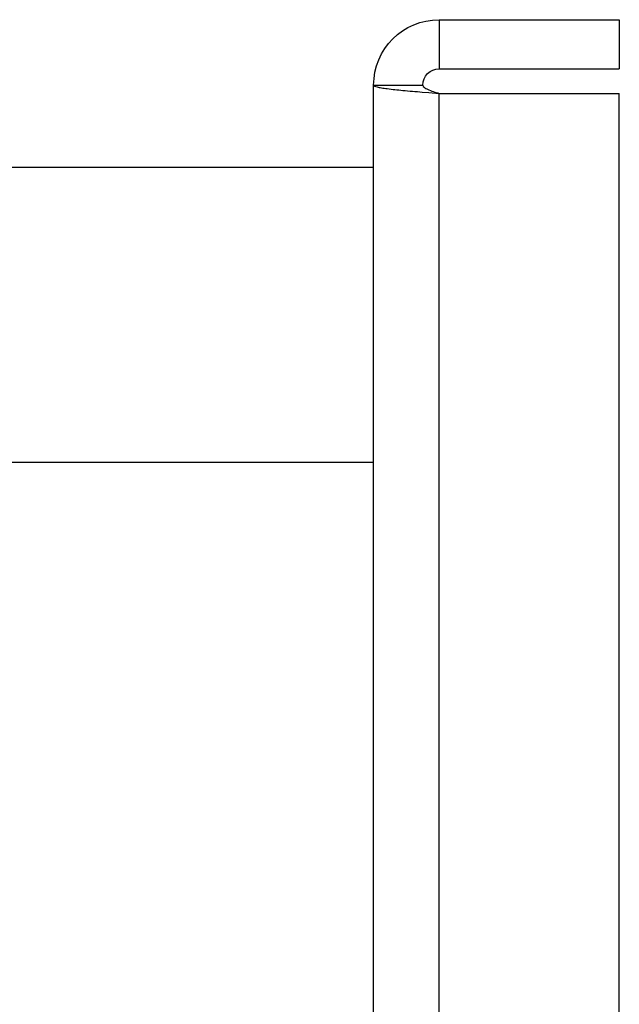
# Model space of a CAD drawing. Header units: millimetres. Extents: x 178516 to 426772, y -178579 to -115871.
# Tile 187 of 256: x 317304 to 317341, y -132157 to -132097. Entities that reach past the tile are written whole.
import ezdxf

# ---------------------------------------------------------------- set-up
doc = ezdxf.new("R2010")
doc.units = ezdxf.units.MM
doc.header["$MEASUREMENT"] = 0
doc.layers.get('0').update_dxf_attribs({"color": 252, "lineweight": 5})
doc.layers.add('AHU03-3-68634OBJ', color=7, linetype='Continuous')
doc.layers.add('AHU03-3-68635OBJ', color=7, linetype='Continuous')
doc.layers.add('IS_centrale', color=7, linetype='Continuous', lineweight=13)

# ---------------------------------------------------------------- blocks, each defined once
blk = doc.blocks.new('VVS030s_FLX1_250_0.38kW_2.00x2v2_t')
at = {"layer": 'AHU03-3-68634OBJ', "color": 7, "linetype": 'Continuous'}
for p, q in [((225.973, 888.894), (225.973, 620.894)), ((229.973, 888.394), (229.973, 621.394)), ((240.973, 888.394), (240.973, 621.394)), ((228.937, 621.311), (229.347, 621.344)), ((229.347, 621.344), (229.973, 621.394)), ((229.973, 621.394), (240.973, 621.394)), ((225.973, 620.894), (228.973, 620.894)), ((229.973, 619.894), (240.973, 619.894)), ((229.973, 616.894), (229.973, 619.894)), ((240.973, 616.894), (240.973, 619.894)), ((229.973, 616.894), (240.973, 616.894))]:
    blk.add_line(p, q, dxfattribs=at)
for radius in [4, 1]:
    blk.add_arc((229.973, 620.894), radius, 180, 270, dxfattribs=at)
for points, knots in [([(225.973, 620.894), (225.973, 620.919), (226.063, 620.968), (226.212, 621.007), (226.478, 621.059), (226.995, 621.131), (227.829, 621.218), (228.541, 621.278), (228.937, 621.311)], [0, 0, 0, 0, 0.024786, 0.080227, 0.168255, 0.287048, 0.604561, 1, 1, 1, 1]), ([(228.973, 620.894), (228.973, 620.943), (229.073, 621.057), (229.412, 621.215), (229.735, 621.319), (229.973, 621.394)], [0, 0, 0, 0, 0.127649, 0.345895, 1, 1, 1, 1])]:
    blk.add_open_spline(points, degree=3, knots=knots, dxfattribs=at)
at = {"layer": 'AHU03-3-68635OBJ', "color": 7, "linetype": 'Continuous'}
for p, q in [((13, 643.894), (225.973, 643.894)), ((13, 625.894), (225.973, 625.894))]:
    blk.add_line(p, q, dxfattribs=at)
blk = doc.blocks.new('A$C680519BF')
blk.add_blockref('VVS030s_FLX1_250_0.38kW_2.00x2v2_t', (-1100, 89.5))

msp = doc.modelspace()

# ---------------------------------------------------------------- block references
at = {"layer": 'IS_centrale', "xscale": -1, "rotation": 180}
msp.add_blockref('A$C680519BF', (318199.762, -131390.156), dxfattribs=at)

doc.saveas('drawing.dxf')
